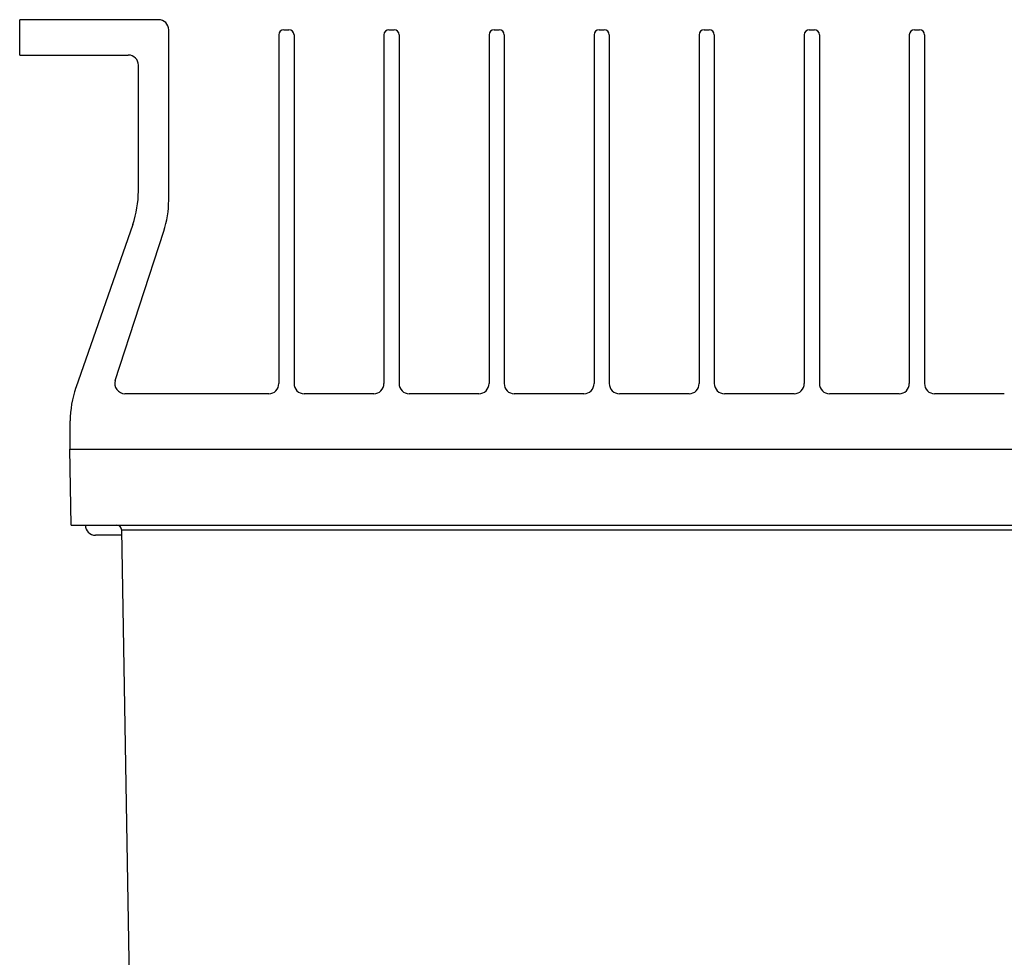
# Model space of a CAD drawing. Header units: millimetres. Extents: x 15440 to 16422, y 10215 to 11289.
# Tile 111 of 143: x 15922 to 16019, y 11005 to 11098. Entities that reach past the tile are written whole.
import ezdxf

# ---------------------------------------------------------------- set-up
doc = ezdxf.new("R2010")
doc.units = ezdxf.units.MM

msp = doc.modelspace()

# ---------------------------------------------------------------- linework, layer by layer
at = {"color": 7, "linetype": 'Continuous', "lineweight": 25}
for p, q in [((15922.047, 11094.415), (15922.047, 11097.915)), ((15935.797, 11097.915), (15922.047, 11097.915)), ((15936.797, 11080.073), (15936.797, 11096.915)), ((15948.197, 11096.915), (15948.697, 11096.915)), ((15958.597, 11096.915), (15959.097, 11096.915)), ((15968.997, 11096.915), (15969.497, 11096.915)), ((15979.397, 11096.915), (15979.897, 11096.915)), ((15989.797, 11096.915), (15990.297, 11096.915)), ((16000.197, 11096.915), (16000.697, 11096.915)), ((16010.597, 11096.915), (16011.097, 11096.915)), ((15947.697, 11096.415), (15947.697, 11061.915)), ((15949.197, 11096.415), (15949.197, 11061.915)), ((15958.097, 11096.415), (15958.097, 11061.915)), ((15959.597, 11096.415), (15959.597, 11061.915)), ((15968.497, 11096.415), (15968.497, 11061.915)), ((15969.997, 11096.415), (15969.997, 11061.915)), ((15978.897, 11096.415), (15978.897, 11061.915)), ((15980.397, 11096.415), (15980.397, 11061.915)), ((15989.297, 11096.415), (15989.297, 11061.915)), ((15990.797, 11096.415), (15990.797, 11061.915)), ((15999.697, 11096.415), (15999.697, 11061.915)), ((16001.197, 11096.415), (16001.197, 11061.915)), ((16010.097, 11096.415), (16010.097, 11061.915)), ((16011.597, 11096.415), (16011.597, 11061.915)), ((15922.047, 11094.415), (15932.797, 11094.415)), ((15933.797, 11080.959), (15933.797, 11093.415)), ((15933.239, 11077.665), (15927.605, 11061.514)), ((15931.512, 11062.224), (15936.308, 11076.983)), ((15946.697, 11060.915), (15932.463, 11060.915)), ((15957.097, 11060.915), (15950.197, 11060.915)), ((15967.497, 11060.915), (15960.597, 11060.915)), ((15977.897, 11060.915), (15970.997, 11060.915)), ((15988.297, 11060.915), (15981.397, 11060.915)), ((15998.697, 11060.915), (15991.797, 11060.915)), ((16009.097, 11060.915), (16002.197, 11060.915)), ((16019.497, 11060.915), (16012.597, 11060.915)), ((15927.047, 11055.415), (15927.047, 11058.221)), ((15927.135, 11047.915), (15927.004, 11055.415)), ((15927.004, 11055.415), (16105.091, 11055.415)), ((15927.135, 11047.915), (16104.96, 11047.915)), ((16099.951, 11047.426), (15932.144, 11047.426)), ((15933.811, 10951.9), (15932.144, 11047.424)), ((15929.566, 11046.915), (15929.547, 11046.915)), ((15932.154, 11046.915), (15929.566, 11046.915))]:
    msp.add_line(p, q, dxfattribs=at)
for centre, radius, start, end in [((15935.797, 11096.915), 1, 0, 90), ((15948.197, 11096.415), 0.5, 90, 180), ((15948.697, 11096.415), 0.5, 0, 90), ((15958.597, 11096.415), 0.5, 90, 180), ((15959.097, 11096.415), 0.5, 0, 90), ((15968.997, 11096.415), 0.5, 90, 180), ((15969.497, 11096.415), 0.5, 0, 90), ((15979.397, 11096.415), 0.5, 90, 180), ((15979.897, 11096.415), 0.5, 0, 90), ((15989.797, 11096.415), 0.5, 90, 180), ((15990.297, 11096.415), 0.5, 0, 90), ((16000.197, 11096.415), 0.5, 90, 180), ((16000.697, 11096.415), 0.5, 0, 90), ((16010.597, 11096.415), 0.5, 90, 180), ((16011.097, 11096.415), 0.5, 0, 90), ((15932.797, 11093.415), 1, 0, 90), ((15923.797, 11080.959), 10, 340.76933, 0), ((15926.797, 11080.073), 10, 342.00033, 0), ((15932.463, 11061.915), 1, 162.00033, 270.00003), ((15946.697, 11061.915), 1, 270.00003, 0), ((15950.197, 11061.915), 1, 180, 270.00003), ((15957.097, 11061.915), 1, 270.00003, 0), ((15960.597, 11061.915), 1, 180, 270.00003), ((15967.497, 11061.915), 1, 270.00003, 0), ((15970.997, 11061.915), 1, 180, 270.00003), ((15977.897, 11061.915), 1, 270.00003, 0), ((15981.397, 11061.915), 1, 180, 270.00003), ((15988.297, 11061.915), 1, 270.00003, 0), ((15991.797, 11061.915), 1, 180, 270.00003), ((15998.697, 11061.915), 1, 270.00003, 0), ((16002.197, 11061.915), 1, 180, 270.00003), ((16009.097, 11061.915), 1, 270.00003, 0), ((16012.597, 11061.915), 1, 180, 270.00003), ((15937.047, 11058.221), 10, 160.76933, 180), ((15929.547, 11047.915), 1, 180, 270), ((15931.644, 11047.415), 0.5, 1.27934, 90)]:
    msp.add_arc(centre, radius, start, end, dxfattribs=at)
msp.add_open_spline([(15932.144, 11047.426), (15932.144, 11047.425), (15932.144, 11047.424), (15932.144, 11047.424)], degree=3, dxfattribs=at)

doc.saveas('drawing.dxf')
